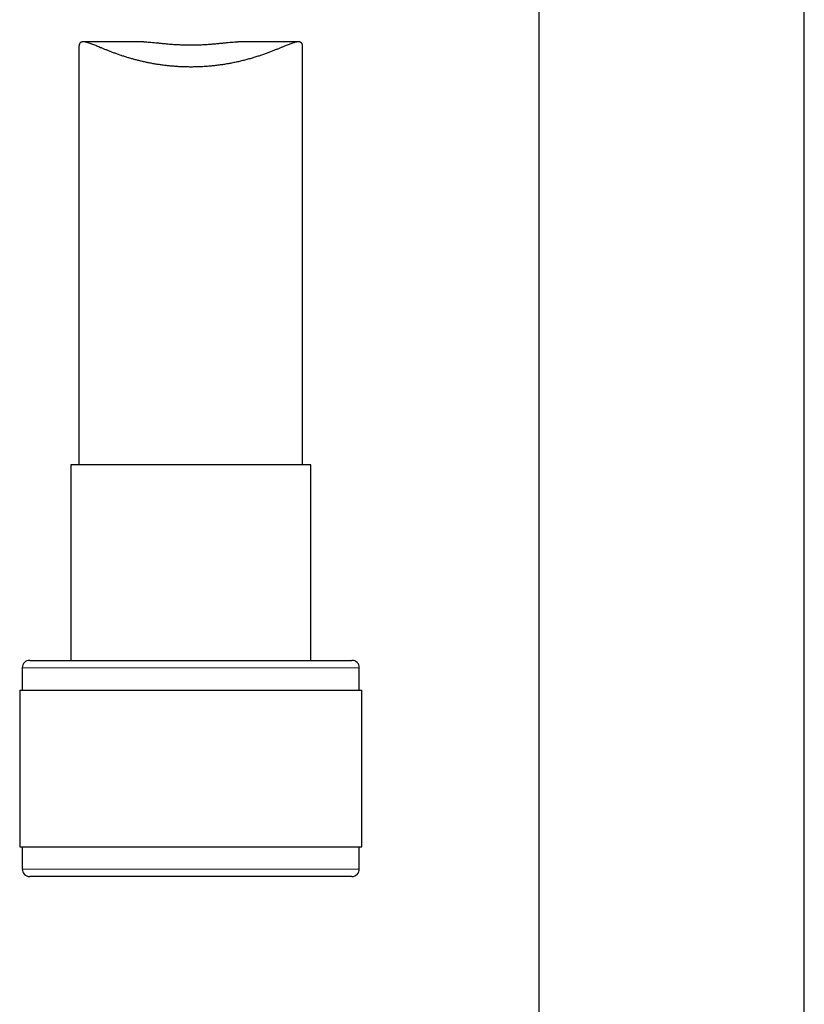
# Model space of a CAD drawing. Header units: millimetres. Extents: x 8 to 778, y 12 to 1829.
# Tile 185 of 256: x 363 to 416, y 1379 to 1445. Entities that reach past the tile are written whole.
import ezdxf

# ---------------------------------------------------------------- set-up
doc = ezdxf.new("R2010")
doc.units = ezdxf.units.MM

msp = doc.modelspace()

# ---------------------------------------------------------------- linework, layer by layer
at = {"color": 7, "linetype": 'Continuous', "lineweight": 30}
for p, q in [((397.782, 1463.753), (397.782, 1197.915)), ((415.582, 1197.915), (415.582, 1463.753)), ((371.277, 1443.138), (367.215, 1443.138)), ((381.661, 1443.138), (377.598, 1443.138)), ((366.937, 1442.781), (366.937, 1414.776)), ((381.937, 1414.776), (381.937, 1442.78)), ((366.387, 1414.776), (366.387, 1401.653)), ((374.437, 1414.776), (366.387, 1414.776)), ((382.487, 1414.776), (374.437, 1414.776)), ((382.487, 1401.653), (382.487, 1414.776)), ((363.637, 1401.653), (374.437, 1401.653)), ((374.437, 1401.653), (385.237, 1401.653)), ((363.137, 1401.153), (363.137, 1399.653)), ((385.737, 1399.653), (385.737, 1401.153)), ((362.962, 1399.653), (362.962, 1389.153)), ((362.962, 1399.653), (374.437, 1399.653)), ((374.437, 1399.653), (385.912, 1399.653)), ((385.912, 1389.153), (385.912, 1399.653)), ((362.962, 1389.153), (374.437, 1389.153)), ((363.137, 1389.153), (363.137, 1387.653)), ((374.437, 1389.153), (385.912, 1389.153)), ((385.737, 1387.653), (385.737, 1389.153)), ((385.237, 1387.153), (363.637, 1387.153))]:
    msp.add_line(p, q, dxfattribs=at)
at = {"color": 8, "linetype": 'Continuous', "lineweight": 0}
for p, q in [((374.437, 1401.153), (363.137, 1401.153)), ((385.737, 1401.153), (374.437, 1401.153)), ((363.137, 1387.653), (385.737, 1387.653))]:
    msp.add_line(p, q, dxfattribs=at)
at = {"color": 7, "linetype": 'Continuous', "lineweight": 30}
for centre, start, end in [((363.637, 1401.153), 90, 180), ((385.237, 1401.153), 0, 90), ((363.637, 1387.653), 180, 270), ((385.237, 1387.653), 270, 0)]:
    msp.add_arc(centre, 0.5, start, end, dxfattribs=at)
for points, knots in [([(381.937, 1442.78), (381.937, 1442.79), (381.937, 1442.827), (381.932, 1442.882), (381.922, 1442.944), (381.905, 1442.996), (381.882, 1443.04), (381.853, 1443.075), (381.817, 1443.103), (381.775, 1443.123), (381.725, 1443.134), (381.67, 1443.139), (381.604, 1443.136), (381.53, 1443.125), (381.445, 1443.106), (381.351, 1443.08), (381.25, 1443.048), (381.141, 1443.009), (381.024, 1442.964), (380.899, 1442.915), (380.756, 1442.857), (380.593, 1442.79), (380.407, 1442.714), (380.209, 1442.633), (380, 1442.55), (379.781, 1442.464), (379.55, 1442.378), (379.31, 1442.291), (379.061, 1442.206), (378.805, 1442.123), (378.543, 1442.043), (378.273, 1441.966), (377.992, 1441.892), (377.701, 1441.821), (377.4, 1441.754), (377.091, 1441.693), (376.784, 1441.639), (376.481, 1441.592), (376.18, 1441.552), (375.873, 1441.518), (375.561, 1441.49), (375.246, 1441.469), (374.925, 1441.455), (374.602, 1441.447), (374.291, 1441.447), (373.995, 1441.453), (373.714, 1441.465), (373.433, 1441.482), (373.151, 1441.504), (372.871, 1441.532), (372.592, 1441.565), (372.315, 1441.604), (372.044, 1441.647), (371.779, 1441.694), (371.521, 1441.745), (371.266, 1441.8), (371.015, 1441.859), (370.768, 1441.922), (370.526, 1441.987), (370.289, 1442.056), (370.053, 1442.129), (369.818, 1442.205), (369.585, 1442.284), (369.359, 1442.365), (369.14, 1442.447), (368.929, 1442.528), (368.726, 1442.609), (368.531, 1442.688), (368.356, 1442.759), (368.2, 1442.824), (368.061, 1442.88), (367.929, 1442.934), (367.803, 1442.983), (367.685, 1443.027), (367.573, 1443.065), (367.47, 1443.096), (367.359, 1443.123), (367.247, 1443.14), (367.16, 1443.137), (367.1, 1443.122), (367.06, 1443.104), (367.026, 1443.079), (366.997, 1443.046), (366.975, 1443.007), (366.958, 1442.961), (366.945, 1442.907), (366.938, 1442.847), (366.938, 1442.802), (366.937, 1442.781)], [0, 0, 0, 0, 0.003598, 0.012765, 0.021955, 0.030877, 0.039819, 0.048914, 0.05801, 0.067187, 0.076364, 0.085692, 0.095038, 0.105416, 0.115816, 0.126361, 0.136907, 0.147523, 0.15814, 0.168887, 0.179649, 0.193142, 0.206661, 0.220363, 0.234065, 0.247863, 0.26166, 0.27564, 0.289645, 0.303233, 0.316845, 0.330529, 0.344238, 0.358241, 0.372274, 0.386396, 0.40055, 0.41352, 0.426516, 0.439724, 0.452932, 0.466258, 0.479584, 0.493138, 0.506725, 0.518419, 0.530133, 0.542008, 0.553882, 0.565841, 0.5778, 0.589921, 0.602063, 0.613793, 0.625541, 0.637424, 0.649306, 0.661259, 0.673212, 0.685298, 0.697401, 0.710282, 0.723183, 0.736234, 0.749285, 0.762416, 0.775547, 0.788833, 0.802142, 0.813048, 0.823968, 0.835006, 0.846043, 0.85715, 0.868257, 0.879504, 0.890774, 0.907457, 0.924348, 0.932852, 0.941356, 0.949973, 0.958608, 0.966946, 0.9753, 0.983781, 0.992261, 1, 1, 1, 1]), ([(371.277, 1443.137), (371.294, 1443.137), (371.359, 1443.138), (371.49, 1443.131), (371.669, 1443.119), (371.867, 1443.1), (372.085, 1443.078), (372.324, 1443.053), (372.583, 1443.026), (372.857, 1443.001), (373.145, 1442.977), (373.443, 1442.957), (373.751, 1442.942), (374.068, 1442.931), (374.385, 1442.927), (374.698, 1442.929), (375.005, 1442.937), (375.312, 1442.95), (375.612, 1442.969), (375.901, 1442.991), (376.179, 1443.016), (376.448, 1443.042), (376.705, 1443.069), (376.946, 1443.094), (377.172, 1443.116), (377.379, 1443.131), (377.522, 1443.139), (377.587, 1443.137), (377.598, 1443.137)], [0, 0, 0, 0, 0.012979, 0.049598, 0.086438, 0.123942, 0.161665, 0.201847, 0.242291, 0.283556, 0.325106, 0.366529, 0.408248, 0.450916, 0.493917, 0.534421, 0.57521, 0.616893, 0.658882, 0.699305, 0.739999, 0.781535, 0.823361, 0.864734, 0.906399, 0.949005, 0.991955, 1, 1, 1, 1])]:
    msp.add_open_spline(points, degree=3, knots=knots, dxfattribs=at)

doc.saveas('drawing.dxf')
